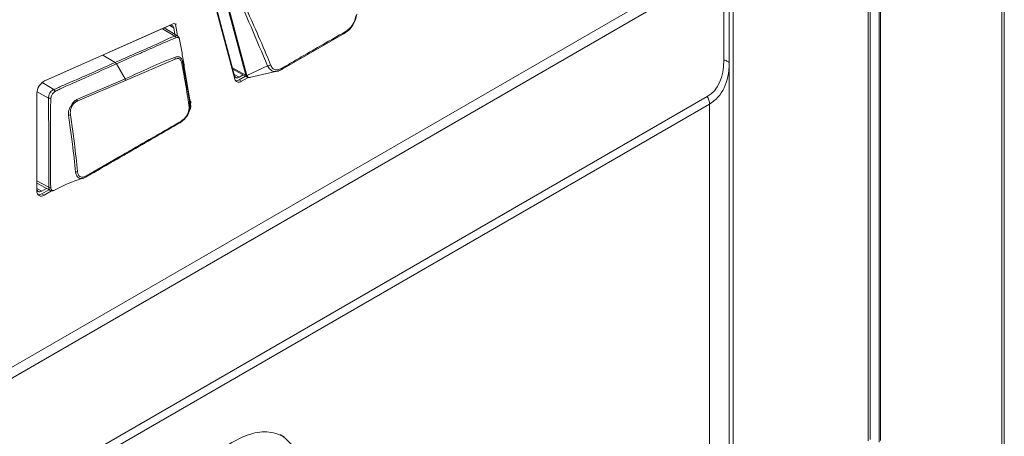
# Model space of a CAD drawing. Header units: millimetres. Extents: x 0 to 1118, y 0 to 864.
# Tile 229 of 235: x 1010 to 1029, y 624 to 632. Entities that reach past the tile are written whole.
import ezdxf

# ---------------------------------------------------------------- set-up
doc = ezdxf.new("R2010")
doc.units = ezdxf.units.MM

msp = doc.modelspace()

# ---------------------------------------------------------------- linework, layer by layer
at = {"color": 9, "linetype": 'Continuous', "lineweight": 0}
for p, q in [((1028.543, 623.558), (1028.543, 665.339)), ((1028.59, 665.347), (1028.59, 623.566)), ((1026.262, 624.234), (1026.262, 664.757)), ((1026.286, 664.77), (1026.286, 624.268)), ((1026.054, 624.259), (1026.054, 664.637)), ((1003.027, 621.537), (1023.319, 633.251)), ((1023.371, 633.076), (1003.079, 621.362)), ((1023.371, 631.344), (1023.371, 633.076)), ((1023.544, 633.121), (1023.544, 623.673)), ((1014.478, 631.062), (1014.031, 632.728)), ((1014.049, 632.723), (1014.496, 631.056)), ((1012.924, 631.927), (1013.152, 631.79)), ((1013.133, 631.946), (1013.064, 631.989)), ((1012.045, 631.3), (1011.817, 631.436)), ((1012.045, 631.3), (1012.045, 631.3)), ((1012.231, 630.997), (1012.069, 631.274)), ((1012.239, 630.965), (1013.163, 631.361)), ((1014.228, 631.197), (1014.478, 631.062)), ((1014.496, 631.055), (1014.882, 631.239)), ((1014.261, 631.076), (1014.353, 631.027)), ((1010.903, 630.796), (1010.685, 630.927)), ((1012.231, 630.997), (1011.33, 630.608)), ((1011.338, 630.578), (1012.239, 630.965)), ((1014.353, 630.978), (1014.397, 630.952)), ((1005.321, 620.423), (1023.063, 630.665)), ((1010.592, 630.756), (1010.804, 630.638)), ((1010.903, 630.796), (1010.903, 630.796)), ((1023.104, 630.525), (1005.363, 620.283)), ((1023.104, 623.312), (1023.104, 630.525)), ((1012.129, 629.548), (1011.512, 629.192)), ((1010.807, 628.977), (1010.589, 629.098)), ((1010.589, 628.952), (1010.677, 628.905)), ((1010.677, 628.856), (1010.721, 628.83)), ((1010.807, 628.977), (1010.807, 628.977))]:
    msp.add_line(p, q, dxfattribs=at)
at = {"color": 7, "linetype": 'Continuous', "lineweight": 15}
for p, q in [((1026.091, 624.281), (1026.091, 664.658)), ((1023.471, 633.019), (1023.471, 631.287)), ((1014.267, 631.053), (1013.82, 632.719)), ((1013.823, 632.657), (1014.27, 630.991)), ((1010.704, 630.943), (1013.055, 631.986)), ((1013.105, 632.012), (1010.736, 630.961)), ((1013.211, 631.787), (1012.956, 631.942)), ((1013.133, 631.946), (1013.154, 631.822)), ((1013.207, 631.79), (1013.175, 631.979)), ((1016.304, 631.842), (1015.151, 631.177)), ((1023.471, 631.287), (1023.471, 623.571)), ((1014.235, 631.173), (1014.503, 631.028)), ((1014.426, 631.069), (1014.353, 631.027)), ((1014.353, 630.978), (1014.47, 631.046)), ((1014.397, 630.952), (1014.519, 631.023)), ((1014.544, 631.019), (1015.025, 631.131)), ((1014.547, 631.021), (1014.557, 631.021)), ((1010.589, 630.725), (1010.589, 628.906)), ((1010.903, 630.796), (1010.925, 630.759)), ((1010.589, 629.054), (1010.831, 628.921)), ((1011.433, 629.143), (1011.496, 629.165)), ((1010.766, 628.956), (1010.677, 628.905)), ((1010.677, 628.856), (1010.81, 628.932)), ((1010.721, 628.83), (1010.862, 628.912)), ((1010.966, 628.947), (1010.916, 628.922))]:
    msp.add_line(p, q, dxfattribs=at)
at = {"color": 9, "linetype": 'Continuous', "lineweight": 0, "flags": 128}
for points in [[(1013.207, 631.789), (1013.189, 631.795), (1013.152, 631.79), (1013.152, 631.79), (1013.152, 631.79)], [(1023.471, 631.287), (1023.469, 631.295), (1023.464, 631.304), (1023.455, 631.312), (1023.444, 631.32), (1023.429, 631.327), (1023.412, 631.334), (1023.392, 631.34), (1023.371, 631.344)]]:
    msp.add_lwpolyline(points, dxfattribs=at)
at = {"color": 7, "linetype": 'Continuous', "lineweight": 15, "flags": 128}
for points in [[(1016.323, 631.87), (1016.323, 631.864), (1016.323, 631.859), (1016.321, 631.854), (1016.319, 631.85), (1016.316, 631.847), (1016.312, 631.844), (1016.308, 631.843), (1016.304, 631.842)], [(1015.157, 631.197), (1015.157, 631.191), (1015.156, 631.185), (1015.154, 631.18), (1015.152, 631.176), (1015.149, 631.173), (1015.145, 631.17), (1015.141, 631.169), (1015.137, 631.169)], [(1014.353, 631.027), (1014.338, 631.02), (1014.324, 631.016), (1014.311, 631.015), (1014.299, 631.017), (1014.288, 631.022), (1014.279, 631.03), (1014.272, 631.04), (1014.267, 631.053)], [(1014.27, 630.991), (1014.277, 630.972), (1014.287, 630.957), (1014.301, 630.945), (1014.317, 630.937), (1014.335, 630.934), (1014.355, 630.936), (1014.376, 630.942), (1014.397, 630.952)], [(1010.677, 628.905), (1010.659, 628.897), (1010.643, 628.893), (1010.627, 628.894), (1010.614, 628.899), (1010.603, 628.908), (1010.594, 628.921), (1010.589, 628.937), (1010.589, 628.938)]]:
    msp.add_lwpolyline(points, dxfattribs=at)
at = {"color": 7, "linetype": 'Continuous', "lineweight": 15}
for centre, radius, start, end in [((1013.082, 631.942), 0.0511, 4.6329, 121.2385), ((1013.145, 631.938), 0.0847, 63.6782, 118.509), ((1013.082, 631.966), 0.094, 7.741, 36.0509), ((1013.22, 631.73), 0.0236, 358.524, 18.5302), ((1010.869, 630.715), 0.28, 118.3754, 177.81), ((1014.293, 631.069), 0.109, 265.3869, 303.1231), ((1013.251, 630.557), 0.199, 346.0775, 7.6569), ((1013.244, 630.198), 0.0209, 288.223, 14.5547), ((1010.67, 628.893), 0.0814, 170.786, 309.2033), ((1010.617, 628.949), 0.111, 265.7008, 302.8092)]:
    msp.add_arc(centre, radius, start, end, dxfattribs=at)
at = {"color": 9, "linetype": 'Continuous', "lineweight": 0}
for centre, radius, start, end in [((1013.122, 631.741), 0.057, 20.1723, 57.9379), ((1013.091, 631.363), 0.0719, 357.9762, 26.1914), ((1013.267, 631.315), 0.0316, 304.3788, 359.3732), ((1014.884, 631.309), 0.0702, 268.1867, 314.1608), ((1014.501, 631.105), 0.0488, 241.8966, 264.5264), ((1014.499, 631.103), 0.0473, 243.2962, 266.2537), ((1012.166, 630.964), 0.0729, 0.5981, 26.7725), ((1022.816, 630.516), 0.289, 1.9565, 31.1437), ((1010.832, 630.716), 0.0832, 250.2957, 281.5742), ((1011.264, 630.575), 0.0735, 2.7867, 26.9585), ((1013.405, 630.528), 0.0269, 297.7002, 0.2865), ((1011.171, 630.398), 0.0814, 273.648, 299.8327), ((1011.304, 629.331), 0.0725, 274.2003, 303.838), ((1011.488, 629.188), 0.0242, 288.3043, 8.6067)]:
    msp.add_arc(centre, radius, start, end, dxfattribs=at)
for centre, major_axis, ratio, start_param, end_param in [((1022.321, 631.951), (-0.742, 1.286), 0.577335, 3.141552, 3.92695), ((1022.221, 631.893), (-0.928, 1.339), 0.624945, 3.089968, 3.875366), ((1014.677, 631.076), (0.2, 0.005), 0.43243, 3.247705, 3.264921), ((1014.661, 631.04), (0.166, -0.023), 0.294176, 3.264515, 3.281731)]:
    msp.add_ellipse(centre, major_axis=major_axis, ratio=ratio, start_param=start_param, end_param=end_param, dxfattribs=at)
for points, knots in [([(1014.882, 631.239), (1014.778, 631.479), (1014.572, 631.96), (1014.368, 632.441), (1014.267, 632.681)], [0, 0, 0, 0, 0.500027, 1, 1, 1, 1]), ([(1014.32, 632.704), (1014.419, 632.464), (1014.592, 632.046), (1014.814, 631.564), (1014.908, 631.322), (1014.933, 631.258)], [0, 0, 0, 0, 0.49889, 0.867446, 1, 1, 1, 1]), ([(1013.152, 631.79), (1013.152, 631.79), (1013.054, 631.76), (1012.846, 631.649), (1012.544, 631.522), (1012.277, 631.402), (1012.111, 631.329), (1012.045, 631.3)], [0, 0, 0, 0, 0.00001, 0.278384, 0.550027, 0.821735, 1, 1, 1, 1]), ([(1012.069, 631.274), (1012.069, 631.274), (1012.215, 631.341), (1012.382, 631.413), (1012.648, 631.531), (1012.87, 631.632), (1013.073, 631.718), (1013.175, 631.761)], [0, 0, 0, 0, 0.00001, 0.3983, 0.449701, 0.721811, 1, 1, 1, 1]), ([(1013.175, 631.761), (1013.187, 631.763), (1013.206, 631.766), (1013.225, 631.76), (1013.232, 631.753), (1013.235, 631.75), (1013.235, 631.75)], [0, 0, 0, 0, 0.5140869, 0.8079317, 0.9998547, 1, 1, 1, 1]), ([(1013.235, 631.75), (1013.235, 631.75), (1013.236, 631.747), (1013.24, 631.741), (1013.242, 631.734), (1013.244, 631.73)], [0, 0, 0, 0, 0.000443, 0.40961, 1, 1, 1, 1]), ([(1013.155, 631.395), (1013.155, 631.395), (1012.847, 631.282), (1012.539, 631.13), (1012.231, 630.997), (1012.231, 630.997)], [0, 0, 0, 0, 0.000634, 0.999988, 1, 1, 1, 1]), ([(1013.299, 631.315), (1013.299, 631.315), (1013.294, 631.334), (1013.284, 631.36), (1013.263, 631.385), (1013.24, 631.404), (1013.2, 631.411), (1013.171, 631.401), (1013.155, 631.395)], [0, 0, 0, 0, 0.00355, 0.262469, 0.393053, 0.580016, 0.764405, 1, 1, 1, 1]), ([(1012.045, 631.3), (1011.912, 631.241), (1011.722, 631.156), (1011.481, 631.05), (1011.273, 630.956), (1011.086, 630.883), (1010.958, 630.815), (1010.917, 630.801), (1010.903, 630.796)], [0, 0, 0, 0, 0.35137, 0.499885, 0.633708, 0.901355, 0.968291, 1, 1, 1, 1]), ([(1010.925, 630.759), (1010.939, 630.766), (1010.98, 630.786), (1011.111, 630.853), (1011.297, 630.929), (1011.599, 631.066), (1011.841, 631.173), (1012.032, 631.257), (1012.069, 631.274)], [0, 0, 0, 0, 0.035429, 0.102333, 0.368564, 0.501706, 0.901071, 1, 1, 1, 1]), ([(1012.045, 631.3), (1012.05, 631.297), (1012.058, 631.29), (1012.066, 631.28), (1012.069, 631.275), (1012.069, 631.274)], [0, 0, 0, 0, 0.499092, 0.942117, 1, 1, 1, 1]), ([(1013.163, 631.361), (1013.177, 631.366), (1013.201, 631.375), (1013.234, 631.374), (1013.254, 631.357), (1013.272, 631.33), (1013.28, 631.306), (1013.285, 631.289)], [0, 0, 0, 0, 0.250201, 0.42051, 0.594738, 0.728296, 1, 1, 1, 1]), ([(1014.933, 631.258), (1014.944, 631.235), (1014.966, 631.19), (1015.021, 631.161), (1015.086, 631.162), (1015.133, 631.185), (1015.157, 631.197)], [0, 0, 0, 0, 0.274544, 0.5112847, 0.7475932, 1, 1, 1, 1]), ([(1014.504, 631.029), (1014.499, 631.032), (1014.488, 631.037), (1014.482, 631.052), (1014.478, 631.06)], [0, 0, 0, 0, 0.399879, 1, 1, 1, 1]), ([(1014.496, 631.055), (1014.496, 631.055), (1014.501, 631.047), (1014.514, 631.032), (1014.532, 631.02), (1014.543, 631.021), (1014.547, 631.021)], [0, 0, 0, 0, 0.000155, 0.383701, 0.799649, 1, 1, 1, 1]), ([(1010.903, 630.796), (1010.903, 630.796), (1010.891, 630.792), (1010.869, 630.779), (1010.841, 630.75), (1010.819, 630.714), (1010.805, 630.675), (1010.804, 630.65), (1010.804, 630.638)], [0, 0, 0, 0, 0.014088, 0.210873, 0.407932, 0.606135, 0.803424, 1, 1, 1, 1]), ([(1010.848, 630.635), (1010.85, 630.644), (1010.852, 630.663), (1010.864, 630.692), (1010.88, 630.719), (1010.901, 630.743), (1010.917, 630.753), (1010.925, 630.759)], [0, 0, 0, 0, 0.196747, 0.396314, 0.594795, 0.793198, 1, 1, 1, 1]), ([(1010.804, 630.638), (1010.804, 630.623), (1010.805, 630.578), (1010.804, 630.416), (1010.809, 630.148), (1010.807, 629.794), (1010.808, 629.439), (1010.807, 629.168), (1010.807, 629.013), (1010.807, 628.977)], [0, 0, 0, 0, 0.02683, 0.080248, 0.293884, 0.507506, 0.721127, 0.934749, 1, 1, 1, 1]), ([(1010.846, 628.964), (1010.844, 629.002), (1010.837, 629.158), (1010.843, 629.432), (1010.841, 629.786), (1010.841, 630.14), (1010.844, 630.408), (1010.844, 630.571), (1010.847, 630.618), (1010.848, 630.635)], [0, 0, 0, 0, 0.068592, 0.280343, 0.492823, 0.705248, 0.91802, 0.97041, 1, 1, 1, 1]), ([(1011.33, 630.608), (1011.33, 630.608), (1011.325, 630.605), (1011.303, 630.594), (1011.281, 630.576), (1011.255, 630.545), (1011.237, 630.516), (1011.205, 630.467), (1011.178, 630.404), (1011.173, 630.351), (1011.175, 630.323), (1011.176, 630.317)], [0, 0, 0, 0, 0.001347, 0.054783, 0.25102, 0.264576, 0.400928, 0.539476, 0.736893, 0.941814, 1, 1, 1, 1]), ([(1011.211, 630.328), (1011.21, 630.353), (1011.208, 630.397), (1011.225, 630.46), (1011.248, 630.506), (1011.281, 630.543), (1011.312, 630.566), (1011.333, 630.576), (1011.338, 630.578)], [0, 0, 0, 0, 0.26184, 0.460052, 0.594473, 0.72855, 0.940791, 1, 1, 1, 1]), ([(1011.176, 630.317), (1011.176, 630.317), (1011.182, 630.255), (1011.213, 630.078), (1011.258, 629.722), (1011.29, 629.432), (1011.309, 629.258)], [0, 0, 0, 0, 0.000487, 0.169203, 0.503155, 1, 1, 1, 1]), ([(1011.345, 629.27), (1011.326, 629.444), (1011.295, 629.735), (1011.247, 630.088), (1011.22, 630.268), (1011.211, 630.328)], [0, 0, 0, 0, 0.4968979, 0.8319006, 1, 1, 1, 1]), ([(1011.309, 629.258), (1011.309, 629.258), (1011.31, 629.255), (1011.314, 629.229), (1011.328, 629.19), (1011.352, 629.163), (1011.375, 629.144), (1011.397, 629.139), (1011.421, 629.138), (1011.429, 629.142), (1011.433, 629.143)], [0, 0, 0, 0, 0.002018, 0.044563, 0.33124, 0.536651, 0.593009, 0.88338, 0.941112, 1, 1, 1, 1]), ([(1011.512, 629.192), (1011.49, 629.182), (1011.445, 629.162), (1011.403, 629.169), (1011.376, 629.185), (1011.357, 629.209), (1011.348, 629.244), (1011.345, 629.267), (1011.345, 629.27)], [0, 0, 0, 0, 0.27801, 0.544223, 0.585457, 0.737591, 0.962688, 1, 1, 1, 1]), ([(1010.807, 628.977), (1010.809, 628.976), (1010.815, 628.972), (1010.825, 628.968), (1010.835, 628.965), (1010.842, 628.965), (1010.846, 628.964)], [0, 0, 0, 0, 0.250053, 0.50007, 0.750052, 1, 1, 1, 1]), ([(1010.807, 628.977), (1010.807, 628.969), (1010.807, 628.951), (1010.816, 628.93), (1010.828, 628.925), (1010.832, 628.922)], [0, 0, 0, 0, 0.32845, 0.749031, 1, 1, 1, 1]), ([(1010.916, 628.922), (1010.909, 628.92), (1010.893, 628.915), (1010.875, 628.918), (1010.858, 628.928), (1010.848, 628.945), (1010.847, 628.959), (1010.846, 628.964)], [0, 0, 0, 0, 0.193166, 0.407369, 0.628455, 0.842424, 1, 1, 1, 1])]:
    msp.add_open_spline(points, degree=3, knots=knots, dxfattribs=at)
at = {"color": 7, "linetype": 'Continuous', "lineweight": 15}
for points, knots in [([(1016.541, 632.197), (1016.541, 632.197), (1016.537, 632.162), (1016.52, 632.091), (1016.469, 631.99), (1016.395, 631.902), (1016.336, 631.86), (1016.304, 631.842), (1016.304, 631.842)], [0, 0, 0, 0, 0.000033, 0.237572, 0.481211, 0.723864, 0.999967, 1, 1, 1, 1]), ([(1016.323, 631.87), (1016.35, 631.888), (1016.4, 631.921), (1016.465, 632), (1016.51, 632.089), (1016.523, 632.15), (1016.53, 632.18)], [0, 0, 0, 0, 0.278939, 0.519553, 0.760958, 1, 1, 1, 1]), ([(1013.242, 631.737), (1013.24, 631.743), (1013.237, 631.756), (1013.225, 631.777), (1013.212, 631.785), (1013.207, 631.788)], [0, 0, 0, 0, 0.326897, 0.709866, 1, 1, 1, 1]), ([(1015.157, 631.197), (1015.18, 631.21), (1015.297, 631.279), (1015.682, 631.504), (1016.05, 631.714), (1016.323, 631.87)], [0, 0, 0, 0, 0.060615, 0.303076, 1, 1, 1, 1]), ([(1013.244, 631.73), (1013.259, 631.645), (1013.289, 631.478), (1013.348, 631.113), (1013.406, 630.787), (1013.443, 630.539), (1013.451, 630.488)], [0, 0, 0, 0, 0.205801, 0.409336, 0.880013, 1, 1, 1, 1]), ([(1013.285, 631.289), (1013.308, 631.157), (1013.356, 630.892), (1013.397, 630.634), (1013.418, 630.504)], [0, 0, 0, 0, 0.499577, 1, 1, 1, 1]), ([(1013.432, 630.528), (1013.432, 630.528), (1013.418, 630.662), (1013.367, 630.916), (1013.321, 631.182), (1013.299, 631.315)], [0, 0, 0, 0, 0.000827, 0.500349, 1, 1, 1, 1]), ([(1015.137, 631.169), (1015.137, 631.169), (1015.112, 631.153), (1015.062, 631.13), (1014.99, 631.129), (1014.927, 631.163), (1014.895, 631.21), (1014.882, 631.239), (1014.882, 631.239)], [0, 0, 0, 0, 0.000033, 0.249575, 0.487562, 0.72675, 0.999967, 1, 1, 1, 1]), ([(1014.504, 631.028), (1014.511, 631.025), (1014.528, 631.017), (1014.548, 631.017), (1014.558, 631.021), (1014.558, 631.021)], [0, 0, 0, 0, 0.45413, 0.996783, 1, 1, 1, 1]), ([(1013.25, 630.178), (1013.251, 630.178), (1013.274, 630.194), (1013.318, 630.225), (1013.368, 630.28), (1013.4, 630.333), (1013.423, 630.389), (1013.438, 630.462), (1013.434, 630.505), (1013.432, 630.528)], [0, 0, 0, 0, 0.002459, 0.2262496, 0.4061638, 0.4951175, 0.6432274, 0.8127032, 1, 1, 1, 1]), ([(1013.418, 630.504), (1013.419, 630.484), (1013.423, 630.446), (1013.41, 630.384), (1013.391, 630.336), (1013.363, 630.291), (1013.323, 630.243), (1013.285, 630.218), (1013.264, 630.203)], [0, 0, 0, 0, 0.194137, 0.360027, 0.505945, 0.592249, 0.766403, 1, 1, 1, 1]), ([(1013.424, 630.56), (1013.426, 630.514), (1013.431, 630.414), (1013.429, 630.408), (1013.428, 630.404)], [0, 0, 0, 0, 0.4675135, 1, 1, 1, 1]), ([(1013.451, 630.488), (1013.451, 630.478), (1013.451, 630.458), (1013.441, 630.428), (1013.433, 630.408), (1013.428, 630.4), (1013.428, 630.4)], [0, 0, 0, 0, 0.3633572, 0.7320451, 0.9968229, 1, 1, 1, 1]), ([(1012.114, 629.522), (1012.114, 629.522), (1012.178, 629.559), (1012.557, 629.778), (1012.936, 629.997), (1013.25, 630.178)], [0, 0, 0, 0, 0.000009, 0.169835, 1, 1, 1, 1]), ([(1013.264, 630.203), (1012.95, 630.022), (1012.572, 629.804), (1012.193, 629.585), (1012.129, 629.548)], [0, 0, 0, 0, 0.8299408, 1, 1, 1, 1]), ([(1011.496, 629.165), (1011.496, 629.165), (1011.509, 629.172), (1011.574, 629.21), (1011.689, 629.276), (1011.882, 629.388), (1012.023, 629.469), (1012.114, 629.522)], [0, 0, 0, 0, 0.000687, 0.06449, 0.312291, 0.560873, 1, 1, 1, 1]), ([(1010.951, 628.94), (1011.052, 628.991), (1011.223, 629.08), (1011.394, 629.129), (1011.465, 629.149)], [0, 0, 0, 0, 0.584645, 1, 1, 1, 1]), ([(1010.831, 628.921), (1010.832, 628.921), (1010.841, 628.913), (1010.864, 628.91), (1010.89, 628.912), (1010.906, 628.919), (1010.913, 628.921)], [0, 0, 0, 0, 0.045945, 0.404606, 0.744806, 1, 1, 1, 1]), ([(1015.19, 624.337), (1015.087, 624.378), (1014.884, 624.458), (1014.506, 624.386), (1014.096, 624.173), (1013.66, 623.797), (1013.419, 623.431), (1013.297, 623.245)], [0, 0, 0, 0, 0.191254, 0.376143, 0.559051, 0.775729, 1, 1, 1, 1]), ([(1015.357, 622.703), (1015.416, 622.907), (1015.533, 623.313), (1015.504, 623.813), (1015.366, 624.184), (1015.202, 624.313), (1015.119, 624.378)], [0, 0, 0, 0, 0.277983, 0.553524, 0.773014, 1, 1, 1, 1])]:
    msp.add_open_spline(points, degree=3, knots=knots, dxfattribs=at)
msp.add_open_spline([(1012.114, 629.522), (1012.116, 629.522), (1012.121, 629.524), (1012.126, 629.53), (1012.129, 629.538), (1012.129, 629.544), (1012.129, 629.548)], degree=3, dxfattribs=at)

doc.saveas('drawing.dxf')
